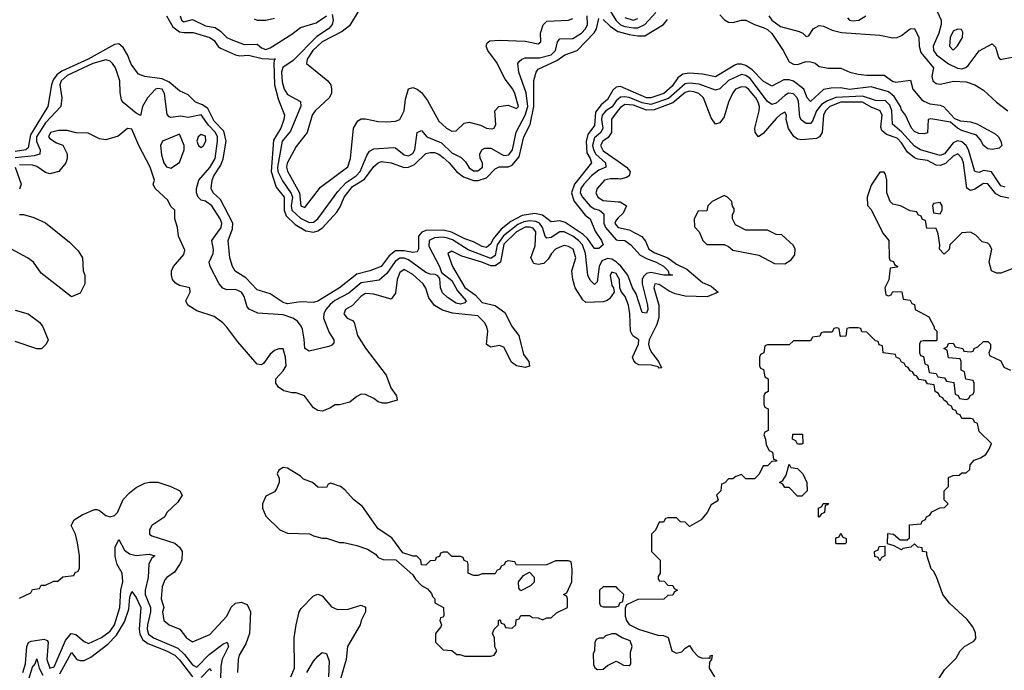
# Model space of a CAD drawing. Header units: inches. Extents: x 2710751 to 2829008, y 857003 to 965602.
# Tile 137 of 256: x 2737231 to 2741786, y 913819 to 916833. Entities that reach past the tile are written whole.
import ezdxf

# ---------------------------------------------------------------- set-up
doc = ezdxf.new("R2010")
doc.units = ezdxf.units.IN
doc.header["$MEASUREMENT"] = 0
doc.layers.add('C7931', color=7, linetype='Continuous')
doc.layers.add('C7941', color=7, linetype='Continuous')

msp = doc.modelspace()

# ---------------------------------------------------------------- linework, layer by layer
at = {"layer": 'C7931', "color": 2}
for points, elevation in [([(2739950, 916894), (2739989.2, 916830), (2740000, 916819.3)], 6), ([(2737910, 916850.7), (2737939.7, 916799.7), (2737970, 916776.5), (2737990, 916772.4), (2738033.7, 916773.7), (2738110, 916750.3), (2738130, 916736.3), (2738148.7, 916708.7), (2738159.9, 916699.9), (2738230, 916670.3), (2738250, 916665.7), (2738290, 916668.5), (2738352.2, 916652.2), (2738414, 916650), (2738410.5, 916649.5), (2738407.3, 916632.7), (2738410.2, 916530), (2738426.2, 916466.2), (2738455.3, 916390), (2738453.1, 916370), (2738438.9, 916330), (2738405.5, 916274.5), (2738393.7, 916130), (2738417.6, 916057.6), (2738455.2, 916010), (2738455.2, 915950), (2738464.3, 915924.3), (2738504.7, 915884.7), (2738554.3, 915854.3), (2738590, 915848.7), (2738610, 915854.3), (2738631.8, 915868.2), (2738698.6, 915941.4), (2738714.3, 915965.7), (2738732.6, 916010), (2738770, 916059.6), (2738826.3, 916093.7), (2738870, 916153), (2738889.8, 916170.2), (2738904.4, 916175.6), (2738950, 916170.3), (2739010, 916147.4), (2739030, 916150.2), (2739058, 916162), (2739110, 916212.2), (2739130, 916218), (2739150, 916217.4), (2739170, 916210.3), (2739190, 916194.6), (2739218.4, 916170), (2739252.4, 916130), (2739284, 916104), (2739330, 916087.7), (2739351.9, 916088.1), (2739390, 916099.6), (2739430, 916141.3), (2739448.7, 916151.3), (2739490, 916150.3), (2739510, 916158.7), (2739542, 916198), (2739563.5, 916290), (2739592.3, 916347.7), (2739609.9, 916430), (2739609.7, 916550.3), (2739620.7, 916590), (2739630, 916604), (2739716.6, 916643.4), (2739753.2, 916670), (2739810, 916690.4), (2739888, 916772), (2739898.7, 916790), (2739910, 916838)], 2), ([(2737973.4, 916850), (2737979.1, 916830), (2737990, 916822.4), (2738030, 916833.4), (2738090, 916803.9), (2738135.5, 916795.5), (2738159.8, 916779.8), (2738190, 916750.3), (2738210, 916740.3), (2738270, 916718), (2738330, 916719.5), (2738350, 916702.6), (2738370, 916694.9), (2738390, 916702.3), (2738490, 916765.2), (2738530, 916795.6), (2738602.2, 916817.8), (2738650, 916850.4)], 6), ([(2738315.9, 916835.9), (2738330, 916830.7), (2738370, 916830.8), (2738410, 916838.8)], 10), ([(2738676.3, 916856.3), (2738680.5, 916830), (2738676.4, 916810), (2738670, 916802), (2738659.3, 916790), (2738605.8, 916754.2), (2738496.6, 916643.4), (2738448.9, 916611.1), (2738442.3, 916590), (2738445, 916545), (2738454.6, 916510), (2738470, 916486), (2738530, 916454), (2738532.3, 916432.3), (2738484.5, 916315.5), (2738446, 916270), (2738423.2, 916150), (2738424.6, 916130), (2738446.5, 916086.5), (2738487.5, 916027.5), (2738492.5, 916010), (2738487.2, 915970), (2738490.2, 915950), (2738530, 915914), (2738570, 915893.8), (2738590, 915894.6), (2738609.6, 915910), (2738702.8, 916037.2), (2738741.6, 916078.4), (2738788.3, 916110), (2738806.4, 916130), (2738836.6, 916203.4), (2738850, 916223), (2738870, 916234.4), (2738960.5, 916240.5), (2738970, 916239.1), (2739010, 916206.4), (2739030, 916202), (2739050, 916213.4), (2739058.3, 916230), (2739069.5, 916310), (2739090, 916318.8), (2739114.8, 916290), (2739182.2, 916262.2), (2739230, 916216), (2739274, 916194), (2739293.5, 916173.5), (2739310, 916146), (2739330, 916133), (2739350, 916133), (2739371.3, 916150), (2739371.8, 916170), (2739362, 916190), (2739359.5, 916210), (2739369.3, 916230), (2739382.3, 916237.7), (2739410, 916237.4), (2739470, 916203.1), (2739493.2, 916206.8), (2739510.6, 916229.4), (2739527.9, 916312.1), (2739570, 916390.4), (2739582.5, 916430), (2739573.9, 916493.9), (2739540.7, 916590), (2739536, 916630), (2739541.6, 916638.4), (2739554, 916650), (2739570, 916655.8), (2739635.5, 916655.5), (2739690, 916669.3), (2739709.8, 916690), (2739718.4, 916730), (2739730, 916743), (2739790, 916746), (2739830, 916770.3), (2739848.3, 916790), (2739857.8, 916810), (2739856.2, 916850)], 6), ([(2738797.1, 916870), (2738756.1, 916803.9), (2738722.5, 916777.5), (2738630.4, 916730), (2738587.6, 916690), (2738560.5, 916650), (2738558, 916630), (2738656, 916550), (2738670.5, 916530.5), (2738674, 916510), (2738673.4, 916490), (2738662.8, 916470), (2738597.3, 916410), (2738584, 916390), (2738561.6, 916310), (2738510, 916245.2), (2738468.5, 916168.5), (2738464.9, 916150), (2738470, 916131.3), (2738525.2, 916030), (2738531, 915971), (2738550, 915962.8), (2738623, 916057), (2738749.5, 916150.5), (2738760.7, 916190), (2738776, 916330), (2738795.5, 916364.5), (2738810, 916374), (2738830, 916374), (2738890, 916360.7), (2738930, 916358.8), (2738970, 916362.8), (2738989.3, 916370.7), (2739009.2, 916410), (2739015.5, 916464.5), (2739030, 916512), (2739050, 916518), (2739070, 916511.3), (2739090, 916496), (2739118, 916458), (2739170, 916362.8), (2739206, 916330), (2739230, 916316), (2739250, 916318), (2739287.3, 916352.7), (2739310, 916357.3), (2739363.4, 916343.4), (2739390, 916330.8), (2739413.6, 916326.4), (2739426, 916330), (2739433.2, 916346.8), (2739429, 916410), (2739448, 916430), (2739490, 916436), (2739530, 916421), (2739539, 916430), (2739520.9, 916490), (2739511.6, 916510), (2739476.6, 916556.6), (2739436.2, 916636.2), (2739397.2, 916690), (2739388.7, 916710), (2739394, 916726), (2739406, 916734), (2739450, 916738), (2739570, 916733), (2739630, 916721), (2739642, 916730), (2739640.9, 916770), (2739652.1, 916807.9), (2739670, 916826), (2739769.2, 916830.8), (2739790, 916838)], 10), ([(2739930, 916834), (2739962, 916802), (2739998.2, 916778.2), (2740000, 916777.7)], 2), ([(2740000, 916521.8), (2739990, 916520.7), (2739974.5, 916505.5), (2739950, 916462.9), (2739921.6, 916438.4), (2739895.1, 916404.9), (2739890, 916342.7), (2739859.5, 916300.5), (2739851.7, 916268.3), (2739855.1, 916215.1), (2739870.2, 916190), (2739875.8, 916170), (2739798.3, 916070), (2739784, 916030), (2739793.9, 915993.9), (2739846.6, 915926.6), (2739870.5, 915910), (2739893.4, 915853.4), (2739922.8, 915810), (2739930.3, 915789.7), (2739910, 915773.2), (2739890, 915773.2), (2739858.4, 915818.4), (2739838, 915838), (2739753.8, 915893.8), (2739730, 915900.4), (2739690, 915896.2), (2739650, 915927.1), (2739614.6, 915934.6), (2739555, 915925), (2739502.7, 915897.3), (2739457.8, 915862.2), (2739421.7, 915818.3), (2739410, 915794.5), (2739390, 915777.6), (2739370, 915782), (2739330, 915803), (2739290, 915816.9), (2739228.5, 915848.5), (2739190, 915857.6), (2739110, 915856.9), (2739091.3, 915848.7), (2739076.5, 915830), (2739075.8, 915770), (2739070, 915757.2), (2739050, 915753.6), (2739010, 915761.8), (2738970, 915761.7), (2738941, 915739), (2738904, 915690), (2738851.3, 915670), (2738790, 915654.5), (2738710.4, 915590), (2738610, 915529.5), (2738590, 915522.7), (2738530, 915525.6), (2738470, 915516.9), (2738450, 915523), (2738390, 915562.4), (2738330, 915580.7), (2738277.4, 915637.4), (2738227.9, 915667.9), (2738215.1, 915690), (2738203.7, 915730), (2738196.2, 915810), (2738215.6, 915864.4), (2738216.3, 915890), (2738160.4, 916000.4), (2738125.6, 916030), (2738116.3, 916050), (2738121.5, 916090), (2738129.8, 916110), (2738161.8, 916158.2), (2738171.8, 916188.2), (2738186, 916270), (2738175.7, 916315.7), (2738130, 916362), (2738100.8, 916420.8), (2738077.4, 916437.4), (2738044, 916450), (2738010, 916484), (2737970, 916503.7), (2737922.7, 916542.7), (2737890, 916559.2), (2737809.6, 916569.6), (2737780.1, 916580.1), (2737746.6, 916626.6), (2737730, 916669), (2737710, 916704), (2737690, 916721.2), (2737670, 916718), (2737548.4, 916650), (2737425.7, 916594.3), (2737402.6, 916577.4), (2737385.9, 916554.1), (2737378, 916530), (2737360.9, 916430), (2737281.2, 916298.8), (2737270, 916239.5), (2737259.1, 916230), (2737210, 916221.6)], 2), ([(2740000, 915702.3), (2739990, 915711.1), (2739970, 915723.1), (2739950, 915726.6), (2739924.4, 915715.6), (2739911.3, 915690), (2739902, 915618), (2739890, 915606.6), (2739870, 915626.6), (2739858.9, 915650), (2739849, 915750), (2739834, 915790), (2739816.8, 915810), (2739790, 915830.7), (2739750, 915849.8), (2739730, 915849.7), (2739690, 915823.1), (2739670, 915820.5), (2739662, 915830), (2739649, 915870), (2739636.4, 915890), (2739618.6, 915898.6), (2739590, 915900.8), (2739563.8, 915896.2), (2739536, 915884), (2739469.2, 915830.8), (2739440.1, 915790), (2739430, 915740.7), (2739410, 915727.2), (2739306.3, 915766.3), (2739232.5, 915812.5), (2739210, 915821), (2739190, 915824.8), (2739150, 915822.8), (2739124.6, 915810), (2739123.6, 915783.6), (2739173.1, 915690), (2739182, 915662), (2739230, 915624.6), (2739256.1, 915576.1), (2739295.8, 915530), (2739290, 915520.9), (2739270, 915515.8), (2739250, 915519.8), (2739210, 915545.7), (2739186.8, 915566.8), (2739177.3, 915590), (2739174.5, 915634.5), (2739166, 915646), (2739153.1, 915653.1), (2739130, 915654.5), (2739110, 915661.4), (2739030, 915721.1), (2739010, 915728.1), (2738990, 915727.9), (2738967.3, 915712.7), (2738930, 915656.9), (2738894.2, 915625.8), (2738810, 915613.8), (2738754.2, 915565.8), (2738688.2, 915531.7), (2738666.7, 915513.3), (2738647.2, 915490), (2738637.6, 915470), (2738636.4, 915450), (2738663.2, 915383.2), (2738684, 915350), (2738684.7, 915335.3), (2738675.3, 915324.7), (2738661, 915319), (2738570, 915297.2), (2738549.5, 915309.5), (2738547.3, 915352.7), (2738538.6, 915398.6), (2738533.4, 915413.4), (2738515.9, 915435.9), (2738494, 915450), (2738450, 915466.3), (2738333.2, 915473.2), (2738291.9, 915491.9), (2738282.7, 915502.7), (2738269.6, 915550), (2738257, 915570), (2738230, 915582.4), (2738190, 915581.6), (2738170, 915589.4), (2738154.5, 915610), (2738111.8, 915690), (2738107.6, 915710), (2738126, 915750), (2738127.5, 915767.5), (2738119.5, 915810), (2738163.5, 915870), (2738165.4, 915890), (2738157.7, 915910), (2738120.5, 915970), (2738090, 915991.5), (2738070, 915997), (2738057, 916010), (2738049.6, 916030), (2738049.6, 916050.4), (2738059.3, 916090), (2738110, 916148.7), (2738135.5, 916190), (2738146.3, 916270), (2738146.2, 916290), (2738136.8, 916310), (2738104.3, 916344.3), (2738070, 916392.3), (2738010, 916379.8), (2737974.6, 916385.4), (2737930, 916379.3), (2737922, 916382), (2737912.7, 916392.7), (2737901.6, 916490), (2737890, 916511.2), (2737870, 916514.3), (2737858.8, 916510), (2737822, 916470), (2737798.4, 916430), (2737790, 916388.7), (2737770, 916399.3), (2737709.3, 916449.3), (2737702, 916462), (2737695.5, 916495.5), (2737694.7, 916550), (2737674.3, 916610), (2737660.5, 916630), (2737650, 916639.7), (2737630, 916646.9), (2737570, 916629.8), (2737450, 916573.7), (2737423.2, 916550), (2737417.3, 916530), (2737426.4, 916470), (2737422, 916430), (2737350, 916354.2), (2737308.8, 916290), (2737308.3, 916268.3), (2737326, 916230), (2737324, 916210), (2737298, 916202), (2737210, 916192.5)], 6), ([(2740000, 916464.9), (2739990, 916456.9), (2739971.2, 916428.8), (2739943.1, 916410), (2739925.4, 916390), (2739923.2, 916370), (2739929.2, 916330), (2739919, 916310), (2739890, 916284.7), (2739880.9, 916250), (2739884.8, 916230), (2739896.9, 916210), (2739941.1, 916170), (2739943, 916150), (2739910, 916135.3), (2739876.5, 916110), (2739840.2, 916070), (2739827.5, 916050), (2739824.5, 916030), (2739834.6, 916010), (2739869.4, 915969.4), (2739890, 915956.9), (2739914, 915950), (2739932.7, 915932.7), (2739933.2, 915890), (2739941.8, 915870), (2739990, 915812.4), (2740000, 915811.8)], 6), ([(2740000, 916413.3), (2739968.2, 916371.8), (2739969, 916310), (2739953.8, 916286.2), (2739928.5, 916270), (2739918, 916250), (2739930, 916224.9), (2740000, 916176.7)], 10), ([(2740000, 915640.1), (2739990, 915657), (2739970, 915664), (2739963, 915650), (2739970, 915602), (2739978, 915590), (2739981, 915570), (2739959.5, 915540.5), (2739948.2, 915531.8), (2739930, 915526.6), (2739850, 915522.7), (2739835.9, 915535.9), (2739800.9, 915590), (2739789.6, 915629.6), (2739786, 915670), (2739803.7, 915730), (2739792, 915770), (2739770, 915782.7), (2739750, 915786), (2739730, 915779.5), (2739710, 915769.3), (2739690.7, 915750), (2739675.8, 915724.2), (2739656.1, 915703.9), (2739630, 915698), (2739610, 915703.7), (2739595.1, 915730), (2739615.3, 915784.7), (2739618.8, 915850), (2739606.8, 915866.8), (2739590, 915872.2), (2739570, 915871.9), (2739530, 915850.6), (2739470, 915792.3), (2739455.8, 915710), (2739430, 915692.7), (2739410, 915693.2), (2739369.3, 915710), (2739276.8, 915736.8), (2739230, 915761.2), (2739211.3, 915750), (2739233, 915690), (2739290, 915592.7), (2739338.4, 915558.4), (2739370, 915522.8), (2739430, 915508.4), (2739476.1, 915476.1), (2739510, 915410.7), (2739539.5, 915370), (2739561.7, 915281.7), (2739586, 915250), (2739590, 915228.7), (2739570, 915221.2), (2739530, 915229), (2739506.3, 915246.3), (2739470, 915315.3), (2739450, 915324), (2739410, 915315.3), (2739390, 915328), (2739396, 915390), (2739392.3, 915410), (2739380.9, 915430), (2739350, 915460.9), (2739232.7, 915472.7), (2739187.2, 915487.2), (2739150, 915509.3), (2739124.4, 915544.4), (2739110, 915588.7), (2739098, 915610), (2739050, 915651.8), (2739010, 915675.1), (2738990, 915662), (2738977.3, 915630), (2738970, 915566), (2738950, 915538), (2738870, 915561.2), (2738830, 915565.2), (2738810, 915552.3), (2738770, 915509.2), (2738738, 915490), (2738731, 915470), (2738746, 915450), (2738770, 915439.1), (2738779.1, 915430), (2738793, 915370), (2738830, 915310.6), (2738925.9, 915185.8), (2738948.4, 915128.4), (2738974.8, 915090), (2738978, 915070), (2738930, 915057), (2738910, 915057), (2738890, 915062.9), (2738870, 915078), (2738830, 915097.2), (2738810, 915098), (2738790, 915088), (2738758.8, 915061.2), (2738710, 915048.7), (2738690, 915048.7), (2738666.4, 915033.6), (2738630, 915019), (2738610, 915022), (2738590, 915035.3), (2738548, 915090), (2738510, 915104), (2738490, 915104), (2738453.6, 915113.6), (2738428.7, 915130), (2738415.3, 915150), (2738415.3, 915170), (2738450, 915206), (2738463.7, 915230), (2738460.9, 915270), (2738450, 915308), (2738430, 915309), (2738410, 915301.2), (2738390, 915284), (2738359.1, 915240.9), (2738350, 915234), (2738330, 915237.2), (2738240.1, 915340.1), (2738190, 915409.2), (2738170, 915429.2), (2738130, 915457.2), (2738050, 915484), (2738008.7, 915510), (2737999, 915530), (2738019, 915570), (2738018, 915590), (2737970, 915601.2), (2737952.1, 915612.1), (2737937.2, 915630), (2737932.7, 915650), (2737932.7, 915670), (2737942.7, 915690), (2737990, 915744.7), (2737994.5, 915765.5), (2737966, 915830), (2737961.2, 915870), (2737949, 915911), (2737948, 915950), (2737930, 915968), (2737916.5, 915996.5), (2737858, 916050), (2737848.7, 916070), (2737854, 916090), (2737835.1, 916150), (2737782, 916250), (2737750, 916325.2), (2737730, 916329), (2737686.8, 916293.2), (2737630, 916275.3), (2737600.4, 916280.4), (2737547.3, 916307.3), (2737491.6, 916308.4), (2737450, 916319), (2737410, 916319), (2737374, 916310), (2737364.7, 916290), (2737370, 916282), (2737402, 916262), (2737431.1, 916251.1), (2737451.1, 916211.1), (2737451.3, 916190), (2737444.7, 916170), (2737412, 916130), (2737370, 916119.3), (2737350, 916125.2), (2737310, 916152.8), (2737290, 916158), (2737230, 916159.6)], 10), ([(2737210.8, 916150), (2737238, 916070), (2737230, 916048)], 10), ([(2740000, 916094.8), (2739963.9, 916096.1), (2739936, 916090), (2739902.8, 916050), (2739896.3, 916030), (2739905.5, 916010), (2739930, 915994.9), (2740000, 915989.1)], 10), ([(2737230, 915931), (2737249.1, 915930.9), (2737296.8, 915916.8), (2737350, 915891), (2737462, 915802), (2737502, 915762), (2737522, 915730), (2737524.7, 915670), (2737532, 915650), (2737532, 915610), (2737510, 915566), (2737470, 915548.7), (2737330, 915659), (2737294.5, 915710), (2737266.6, 915730), (2737190, 915771.8)], 10), ([(2740000, 915914.1), (2739990, 915904), (2739984.4, 915890), (2739990, 915880.7), (2740000, 915870.7)], 10), ([(2737210, 915487.7), (2737270, 915471), (2737324.7, 915430), (2737338, 915410), (2737362, 915350), (2737354, 915330), (2737331.6, 915308.4), (2737310, 915308), (2737210, 915342)], 10), ([(2737230, 914154), (2737282, 914178), (2737290, 914194), (2737322, 914198), (2737330, 914214), (2737350, 914214), (2737388.4, 914231.6), (2737407.3, 914232.7), (2737430, 914252), (2737482, 914258), (2737488, 914272), (2737502, 914278), (2737507.3, 914292.7), (2737508, 914350), (2737499, 914410), (2737488.7, 914450), (2737468.7, 914490), (2737483.1, 914516.9), (2737520.2, 914539.8), (2737576.4, 914563.6), (2737590, 914564.7), (2737599.8, 914559.8), (2737630, 914536), (2737650, 914531), (2737670, 914536), (2737684, 914550), (2737709.5, 914610.5), (2737738.6, 914641.4), (2737770, 914666), (2737810, 914686), (2737831.1, 914691.1), (2737870, 914691), (2737930, 914671), (2737972, 914650), (2737982, 914630), (2737962, 914598), (2737912, 914550), (2737902, 914530), (2737842, 914490), (2737831.3, 914470), (2737832, 914450), (2737842, 914442), (2737948.3, 914408.3), (2737970.5, 914390.5), (2737982.8, 914370), (2737981, 914330), (2737970.8, 914309.2), (2737946.4, 914273.6), (2737912, 914250), (2737902, 914238), (2737890, 914206), (2737886, 914150), (2737898, 914110), (2737892, 914090), (2737898, 914050), (2737922, 914030), (2737972, 914010), (2738002, 913970), (2738030, 913952), (2738110, 913986), (2738189.3, 914070.7), (2738210, 914112), (2738229.1, 914130.9), (2738255.3, 914135.3), (2738283.6, 914123.6), (2738298, 914090), (2738294.8, 913990), (2738277.5, 913942.5), (2738246.8, 913890), (2738241, 913870), (2738238, 913810)], 10), ([(2737246.2, 913810), (2737257.7, 913850), (2737263.5, 913930), (2737272.3, 913947.7), (2737284.8, 913955.2), (2737344.1, 913964.1), (2737358, 913958), (2737362.4, 913950), (2737356.1, 913870), (2737370, 913828.7), (2737390, 913836.3), (2737442.8, 913957.2), (2737469.8, 913990.2), (2737490, 913985.7), (2737530, 913953.4), (2737550, 913943.8), (2737610, 913971.6), (2737650, 914000.2), (2737669.8, 914030), (2737694.8, 914110), (2737698.9, 914190), (2737708.9, 914230), (2737705.3, 914270), (2737681.7, 914310), (2737673.4, 914346.6), (2737672.7, 914390), (2737690, 914424.7), (2737715.8, 914375.8), (2737738.6, 914358.6), (2737770, 914351.3), (2737830, 914357.6), (2737856, 914350), (2737841.7, 914338.3), (2737827.7, 914312.3), (2737825.2, 914250), (2737812.2, 914190), (2737811.2, 914170), (2737836.3, 914110), (2737836.3, 914090), (2737822.2, 914030), (2737821, 914010), (2737826.6, 913986.6), (2737849.5, 913969.5), (2737962, 913922), (2737992.7, 913892.7), (2738030, 913844.2), (2738050, 913833.7), (2738107.1, 913892.9), (2738170, 913941.3), (2738190.7, 913950), (2738196.5, 913930), (2738168.4, 913871.6), (2738160.9, 913839.1), (2738158.8, 913710)], 6), ([(2740000, 914196), (2739990, 914206), (2739930, 914206), (2739914, 914190), (2739914, 914130), (2739918, 914118), (2739930, 914114), (2739990, 914114), (2740000, 914117.3)], 14), ([(2737416.5, 913803.5), (2737470, 913902), (2737496, 913870), (2737510, 913864.9), (2737530, 913865.7), (2737559.6, 913880.4), (2737639, 913941), (2737678.4, 913981.6), (2737715.2, 914044.8), (2737736.6, 914103.4), (2737741, 914159), (2737750, 914184.7), (2737770, 914156), (2737791.8, 914110), (2737784, 914010), (2737786.4, 913986.4), (2737800, 913960), (2737823.1, 913943.1), (2737910.5, 913910), (2737948.4, 913890), (2737970, 913868.5), (2738030, 913788.7)], 2), ([(2738485.2, 913790), (2738502.7, 913830), (2738501.2, 913970), (2738509.3, 914030.7), (2738524, 914090), (2738533.6, 914106.4), (2738590, 914164.7), (2738610, 914172), (2738630, 914164.7), (2738673, 914113), (2738701.1, 914101.1), (2738750, 914102), (2738810, 914121), (2738830, 914112), (2738831, 914090), (2738811, 914050), (2738806, 914030), (2738747.3, 913930), (2738741, 913870), (2738703, 913737)], 10), ([(2740000, 913981.2), (2739988.4, 913988.4), (2739970, 913988.7), (2739941, 913979), (2739930, 913968.7), (2739912, 913968), (2739898, 913962), (2739892, 913948), (2739890.9, 913909.1), (2739884.7, 913895.3), (2739886, 913846), (2739891.6, 913831.6), (2739903.6, 913823.6), (2739930, 913824.7), (2739950, 913842), (2739990, 913862), (2740000, 913856.5)], 14), ([(2737270.8, 913769.2), (2737290, 913834), (2737302, 913850), (2737310, 913872), (2737321.1, 913830), (2737337.5, 913797.5)], 2), ([(2738559.1, 913810), (2738590, 913862), (2738610, 913885.5), (2738630, 913902), (2738650, 913897.3), (2738662.5, 913862.5), (2738660.2, 913790)], 6), ([(2738070, 913786.7), (2738110, 913827.3), (2738117.4, 913817.4)], 2)]:
    msp.add_lwpolyline(points, dxfattribs=dict(at, elevation=elevation))
for points, elevation in [([(2737970, 916302), (2737891.3, 916270), (2737882.4, 916250), (2737886.7, 916206.7), (2737897.3, 916170), (2737910, 916151), (2737930, 916144.7), (2737970, 916171.3), (2737992.3, 916230), (2737992, 916250)], 10), ([(2738070, 916301.2), (2738056, 916290), (2738051, 916270), (2738058, 916250), (2738070, 916241), (2738082, 916250), (2738092, 916270), (2738090, 916292.7)], 10), ([(2738450, 914758), (2738430, 914746), (2738422, 914730), (2738432, 914710), (2738432, 914690), (2738419.6, 914660.4), (2738410, 914646), (2738370, 914626), (2738354, 914590), (2738354, 914570), (2738370, 914534), (2738434, 914470), (2738470, 914454), (2738571.1, 914451.1), (2738590, 914442), (2738630, 914431.3), (2738650, 914431.3), (2738710, 914411.3), (2738730, 914411.3), (2738790, 914398), (2738839.8, 914379.8), (2738876.9, 914356.9), (2738890, 914342), (2738912.7, 914332.7), (2738971.6, 914331.6), (2739050, 914262), (2739062, 914242), (2739090, 914212), (2739116.9, 914196.9), (2739136, 914176), (2739141, 914161), (2739151.3, 914150), (2739152, 914132), (2739192, 914110), (2739192.7, 914072.7), (2739190, 914066), (2739178, 914062), (2739174, 914050), (2739182, 914030), (2739179.6, 914020.4), (2739154, 913990), (2739154, 913950), (2739190, 913914), (2739230, 913912), (2739252.7, 913892.7), (2739267.3, 913892.7), (2739290, 913884.7), (2739410, 913884.7), (2739426, 913890), (2739438, 913910), (2739428.4, 913928.4), (2739428, 913970), (2739418, 913990), (2739426, 914010), (2739446, 914030), (2739446, 914050), (2739450, 914054), (2739454, 914054), (2739458, 914038), (2739472.7, 914032.7), (2739478, 914018), (2739510, 914014), (2739526, 914030), (2739527.3, 914052.7), (2739542, 914058), (2739550, 914074), (2739590, 914074), (2739603.6, 914063.6), (2739630, 914062), (2739650, 914054), (2739670, 914062), (2739690, 914062), (2739714.6, 914085.4), (2739766, 914110), (2739766, 914150), (2739762, 914162), (2739746, 914170), (2739762, 914178), (2739786, 914230), (2739787.3, 914287.3), (2739782, 914322), (2739770, 914326), (2739710, 914326), (2739670, 914308), (2739530, 914306), (2739522, 914322), (2739490, 914326), (2739478, 914322), (2739472.7, 914307.3), (2739458, 914302), (2739452.7, 914287.3), (2739438, 914282), (2739430, 914266), (2739370, 914266), (2739350, 914258), (2739330, 914258), (2739306, 914270), (2739306, 914310), (2739302, 914322), (2739287.3, 914327.3), (2739282, 914342), (2739270, 914346), (2739230, 914346), (2739210, 914366), (2739190, 914366), (2739178, 914362), (2739172.7, 914347.3), (2739158, 914342), (2739152.7, 914327.3), (2739130, 914326), (2739110, 914306), (2739090, 914308), (2739086, 914330), (2739068, 914348), (2739052, 914348), (2739004, 914364), (2738952.9, 914432.9), (2738890, 914475.3), (2738817.5, 914577.5), (2738775.3, 914610), (2738734.8, 914654.8), (2738715.3, 914670), (2738670, 914686), (2738658, 914682), (2738650, 914666), (2738610, 914668), (2738586, 914690), (2738544, 914704), (2738530, 914718), (2738470, 914755.3)], 14), ([(2739550, 914188), (2739540.4, 914200.4), (2739538, 914230), (2739562, 914258), (2739590, 914274), (2739611.6, 914251.6), (2739611.6, 914228.4), (2739594, 914210)], 14)]:
    msp.add_lwpolyline(points, close=True, dxfattribs=dict(at, elevation=elevation))
at = {"layer": 'C7941', "color": 2}
for points, elevation in [([(2740000, 916819.3), (2740010, 916809.3), (2740030, 916800.9), (2740070, 916794), (2740090, 916794.5), (2740123.5, 916810), (2740174.2, 916865.8)], 6), ([(2740470, 916855.5), (2740492.1, 916832.1), (2740510, 916821.6), (2740530, 916819.5), (2740570, 916830.4), (2740590, 916830.7), (2740630.4, 916810.4), (2740670, 916797), (2740690, 916786.4), (2740710, 916768), (2740763, 916690), (2740790, 916638), (2740810, 916626.8), (2740830, 916624.7), (2740870, 916638.8), (2740890, 916637.3), (2740910.5, 916630.5), (2740930, 916616), (2740972.7, 916607.3), (2741030, 916607.3), (2741071.3, 916590), (2741110, 916580.4), (2741150, 916574.9), (2741230, 916574.8), (2741268.2, 916548.2), (2741283.8, 916543.8), (2741352, 916552), (2741362.8, 916510), (2741402.6, 916462.6), (2741414.4, 916454.4), (2741442, 916442), (2741490, 916436.3), (2741504.7, 916430), (2741554.9, 916374.9), (2741584.1, 916364.1), (2741630, 916359.5), (2741658.8, 916350), (2741743.4, 916303.4), (2741759.1, 916290), (2741770.6, 916270), (2741774, 916250), (2741762.5, 916237.5), (2741730, 916231.6), (2741710, 916234), (2741690, 916249.2), (2741676.3, 916276.3), (2741658, 916298), (2741590, 916319.6), (2741569.2, 916330), (2741537.5, 916357.5), (2741446.4, 916373.6), (2741434, 916370), (2741431.1, 916308.9), (2741416, 916304), (2741390, 916305.2), (2741370, 916314), (2741357.2, 916330), (2741329.2, 916390), (2741310, 916415.3), (2741305.6, 916430), (2741276.9, 916476.9), (2741250, 916498.4), (2741170, 916522), (2741070, 916509.8), (2741030, 916516.2), (2740984.5, 916515.5), (2740950, 916509), (2740890, 916454), (2740874, 916470), (2740858, 916510), (2740810, 916548.2), (2740790, 916554), (2740766.6, 916553.4), (2740710, 916525.2), (2740670, 916547.3), (2740620.3, 916600.3), (2740590, 916620.4), (2740570, 916625.7), (2740550, 916626.3), (2740538.6, 916621.5), (2740450, 916567.6), (2740390, 916579.6), (2740330, 916584.2), (2740299.5, 916580.5), (2740276.1, 916563.9), (2740250, 916524.7), (2740210.4, 916490), (2740150, 916471.2), (2740130, 916471.2), (2740010, 916523), (2740000, 916521.8)], 2), ([(2740000, 916777.7), (2740050, 916763.2), (2740090, 916756.9), (2740122.7, 916757.3), (2740209.6, 916810.4), (2740227.2, 916832.8)], 2), ([(2740030, 916842.6), (2740069.6, 916830.4), (2740090, 916837.6)], 10), ([(2740696, 916850), (2740710.3, 916830), (2740750, 916801.5), (2740837.1, 916777.1), (2740854, 916770), (2740870, 916754), (2740882, 916758), (2740902, 916790), (2740930, 916806), (2740950, 916802.8), (2740990, 916784), (2741032.4, 916772.4), (2741210, 916760.4), (2741270, 916748.5), (2741290, 916750.4), (2741310, 916759.5), (2741350, 916790.6), (2741370, 916791), (2741390.5, 916750.5), (2741392.4, 916710), (2741400.2, 916680.2), (2741458.8, 916610), (2741450.7, 916570), (2741454.8, 916550), (2741470, 916537.3), (2741490, 916534), (2741552.9, 916547.1), (2741610, 916544), (2741650, 916530.8), (2741690, 916506.8), (2741750.5, 916450.5), (2741802.8, 916410)], 6), ([(2741060.6, 916840.6), (2741070, 916830.6), (2741086.6, 916826.6), (2741113.2, 916830), (2741146, 916850)], 10), ([(2741474.8, 916870), (2741494, 916830), (2741494.3, 916810), (2741482.7, 916770), (2741457, 916710), (2741458, 916690), (2741471.8, 916670), (2741527.4, 916627.4), (2741570, 916608), (2741590, 916605.5), (2741608.5, 916611.5), (2741619.3, 916620.7), (2741670, 916688), (2741730, 916721), (2741744.9, 916704.9), (2741758.8, 916658.8), (2741767.3, 916647.3), (2741830, 916661)], 10), ([(2741790, 916056.9), (2741770, 916063.5), (2741727.2, 916127.2), (2741690, 916134.7), (2741670, 916124.5), (2741650, 916129.3), (2741619.8, 916230), (2741609.7, 916250), (2741590, 916266.9), (2741570, 916270.9), (2741550, 916261.7), (2741510, 916211.5), (2741490, 916204.2), (2741398, 916230), (2741370, 916246.2), (2741311.7, 916311.7), (2741268.2, 916348.2), (2741266.2, 916410), (2741256.7, 916436.7), (2741236.3, 916456.3), (2741190, 916458.9), (2741130, 916478.8), (2741007.2, 916472.8), (2740964.4, 916455.6), (2740940.6, 916439.4), (2740916.5, 916410), (2740898.2, 916361.8), (2740890, 916352), (2740870, 916351.8), (2740847.7, 916367.7), (2740840.6, 916380.6), (2740833.3, 916453.3), (2740827.3, 916470), (2740810, 916489.7), (2740788.4, 916491.6), (2740770, 916481.1), (2740730, 916445.4), (2740710, 916439.7), (2740690, 916454.3), (2740610, 916559.8), (2740590, 916574.2), (2740570, 916578.7), (2740510, 916550.9), (2740470, 916512.4), (2740450, 916505.7), (2740373.6, 916533.6), (2740330, 916538.6), (2740310, 916535), (2740232.3, 916467.7), (2740150, 916439.6), (2740110, 916446.7), (2740050, 916471.4), (2740030, 916475.7), (2740010, 916472.9), (2740000, 916464.9)], 6), ([(2741806.5, 916006.5), (2741770, 916014.2), (2741746.5, 916026.5), (2741710, 916073), (2741690, 916074), (2741650, 916048), (2741630, 916041.6), (2741613, 916053), (2741597.1, 916170), (2741590, 916191.8), (2741571.7, 916211.7), (2741550, 916200.5), (2741513.9, 916166.1), (2741490, 916157.3), (2741470, 916158), (2741430, 916181.1), (2741386.6, 916186.6), (2741370, 916193), (2741338.8, 916218.8), (2741310, 916262.4), (2741290, 916283.5), (2741241, 916301), (2741219.1, 916319.1), (2741214.9, 916334.9), (2741221.3, 916390), (2741212.3, 916410), (2741170, 916426.9), (2741130, 916449.8), (2741030, 916449.8), (2740979.5, 916430), (2740958.9, 916410), (2740949.2, 916390), (2740943.8, 916310), (2740930.5, 916289.5), (2740917.6, 916282.4), (2740850, 916276), (2740830, 916279), (2740812, 916292), (2740788, 916328), (2740777.6, 916370), (2740778, 916390), (2740770, 916404), (2740750, 916394), (2740730, 916375.6), (2740670, 916305.2), (2740649.4, 916289.4), (2740634, 916310), (2740632.3, 916330), (2740652.6, 916410), (2740653.7, 916430), (2740648, 916450), (2740636.9, 916470), (2740602, 916510), (2740590, 916519.6), (2740570, 916522), (2740542.8, 916510), (2740530, 916494), (2740510.6, 916450), (2740490, 916382), (2740470, 916355.3), (2740450, 916349), (2740430, 916378), (2740395.1, 916470), (2740372.3, 916490), (2740350, 916498.3), (2740330, 916501), (2740310, 916494.5), (2740252.4, 916447.6), (2740165.5, 916414.5), (2740130, 916414), (2740070, 916436.2), (2740030, 916439.8), (2740010, 916426.3), (2740000, 916413.3)], 10), ([(2740000, 916176.7), (2740038.8, 916150), (2740054.8, 916130), (2740051.3, 916110), (2740038, 916102), (2740010, 916094.5), (2740000, 916094.8)], 10), ([(2741830, 915682), (2741770, 915658), (2741750, 915658), (2741726, 915670), (2741715.3, 915710), (2741728, 915770), (2741718, 915790), (2741710, 915798), (2741684, 915804), (2741654.6, 915834.6), (2741630, 915848), (2741590, 915846), (2741534, 915790), (2741531.6, 915768.4), (2741507.3, 915747.3), (2741486, 915770), (2741488, 915790), (2741480.4, 915840.4), (2741470, 915866), (2741427.3, 915867.3), (2741422, 915902), (2741407.3, 915907.3), (2741402, 915922), (2741388, 915928), (2741382, 915942), (2741350, 915948), (2741306, 915970), (2741270, 915978), (2741258, 915990), (2741242, 916030), (2741242, 916090), (2741236.4, 916116.4), (2741230, 916126), (2741210, 916126), (2741170, 916066), (2741152, 916010), (2741152.7, 915972.7), (2741170, 915954), (2741223.6, 915843.6), (2741252, 915810), (2741254, 915730), (2741258, 915718), (2741272.7, 915712.7), (2741278, 915698), (2741294, 915690), (2741290, 915686), (2741258, 915682), (2741251.6, 915628.4), (2741234, 915590), (2741238, 915558), (2741250, 915554), (2741262, 915558), (2741270, 915574), (2741311.6, 915571.6), (2741318, 915538), (2741350, 915534), (2741358, 915518), (2741370, 915514), (2741374, 915490), (2741436.9, 915456.9), (2741462, 915410), (2741462, 915402), (2741474, 915390), (2741474, 915350), (2741470, 915346), (2741410, 915346), (2741398, 915342), (2741394, 915330), (2741394, 915290), (2741398, 915278), (2741412.7, 915272.7), (2741418, 915238), (2741432.7, 915232.7), (2741438, 915198), (2741470, 915194), (2741478, 915178), (2741510, 915174), (2741518, 915158), (2741552.7, 915152.7), (2741558, 915098), (2741572.7, 915092.7), (2741578, 915078), (2741610, 915074), (2741622, 915078), (2741627.3, 915092.7), (2741642, 915098), (2741646, 915110), (2741646, 915150), (2741642, 915162), (2741607.3, 915167.3), (2741602, 915202), (2741586, 915210), (2741586, 915250), (2741582, 915262), (2741527.3, 915267.3), (2741522, 915302), (2741506, 915310), (2741522, 915318), (2741527.3, 915332.7), (2741550, 915334), (2741558, 915318), (2741594, 915310), (2741598, 915298), (2741630, 915294), (2741642, 915298), (2741646, 915310), (2741663.1, 915316.9), (2741690, 915342), (2741710, 915342), (2741722, 915330), (2741722, 915310), (2741714, 915290), (2741718, 915278), (2741770, 915252), (2741783.6, 915223.6), (2741814, 915210)], 14), ([(2740000, 915989.1), (2740008.4, 915988.4), (2740038, 915970), (2740022.8, 915937.2), (2740000, 915914.1)], 10), ([(2740000, 915870.7), (2740000.7, 915870), (2740050, 915859.3), (2740108.5, 915828.5), (2740126.7, 915806.7), (2740141.6, 915770), (2740170, 915753.4), (2740229.3, 915729.3), (2740270, 915699.6), (2740316.8, 915676.8), (2740390, 915614.8), (2740430, 915598), (2740462, 915570), (2740410.7, 915549.3), (2740310, 915551.8), (2740262.9, 915562.9), (2740235.6, 915575.6), (2740190, 915606.6), (2740170, 915608.7), (2740164.9, 915590), (2740187.4, 915510), (2740187.4, 915452.6), (2740178.7, 915421.3), (2740142.8, 915350), (2740140.7, 915330), (2740144.9, 915310), (2740155.5, 915290), (2740186, 915250), (2740199.6, 915220.4), (2740190, 915218), (2740185.2, 915225.2), (2740152.5, 915232.5), (2740094.8, 915234.8), (2740081.2, 915241.2), (2740072.1, 915252.1), (2740066, 915270), (2740094, 915330), (2740095.3, 915350), (2740067.8, 915367.8), (2740056.9, 915390), (2740054, 915470), (2740047.3, 915510), (2740031.6, 915550), (2740013.4, 915573.4), (2740008, 915590), (2740006, 915630), (2740000, 915640.1)], 10), ([(2740000, 915811.8), (2740030.2, 915810.2), (2740058, 915790), (2740101.4, 915741.4), (2740130, 915726), (2740175.5, 915710), (2740210, 915690.3), (2740230.5, 915670), (2740234.4, 915654.4), (2740251.3, 915650), (2740210.3, 915649.7), (2740150, 915661.7), (2740130, 915656.9), (2740116.5, 915643.5), (2740110.3, 915630), (2740110.2, 915610), (2740135.6, 915510), (2740137, 915490), (2740130, 915473.2), (2740110, 915477.2), (2740082.6, 915562.6), (2740066, 915590), (2740044.5, 915650), (2740011.8, 915691.8), (2740000, 915702.3)], 6), ([(2741470, 913762), (2741510, 913822), (2741564, 913876), (2741582, 913910), (2741602, 913930), (2741645.6, 913954.4), (2741653.6, 913966.4), (2741652.7, 913992.7), (2741640.2, 914020.2), (2741614.2, 914054.2), (2741533.2, 914130), (2741500.9, 914170), (2741472, 914252), (2741458.3, 914278.3), (2741447, 914290), (2741427.3, 914352.7), (2741427.3, 914367.3), (2741408, 914370), (2741406, 914386), (2741386, 914390), (2741370, 914406), (2741354, 914390), (2741316.9, 914383.1), (2741310, 914378), (2741276.4, 914396.4), (2741246, 914406), (2741247.3, 914452.7), (2741274, 914450), (2741303.6, 914423.6), (2741336.4, 914423.6), (2741347.3, 914432.7), (2741347.3, 914492.7), (2741402, 914498), (2741406, 914510), (2741422, 914518), (2741426, 914530), (2741442, 914538), (2741450, 914554), (2741488.4, 914571.6), (2741510, 914574), (2741526, 914590), (2741508.4, 914608.4), (2741508, 914650), (2741528, 914670), (2741527.3, 914712.7), (2741550, 914722), (2741576.4, 914723.6), (2741590, 914734), (2741610, 914734), (2741626, 914750), (2741628.4, 914771.6), (2741647.3, 914792.7), (2741676.4, 914803.6), (2741700.4, 914819.6), (2741716.4, 914843.6), (2741726, 914870), (2741670, 914926), (2741662, 914962), (2741648, 914968), (2741642, 914982), (2741630, 914986), (2741590, 914986), (2741582, 915002), (2741567.3, 915007.3), (2741562, 915022), (2741547.3, 915027.3), (2741542, 915042), (2741526, 915050), (2741522, 915062), (2741506, 915070), (2741502, 915082), (2741487.3, 915087.3), (2741482, 915102), (2741466, 915110), (2741462, 915142), (2741430, 915146), (2741422, 915162), (2741390, 915166), (2741382, 915182), (2741370, 915186), (2741362, 915202), (2741350, 915206), (2741342, 915222), (2741330, 915226), (2741322, 915242), (2741310, 915246), (2741302, 915262), (2741286, 915270), (2741282, 915282), (2741226, 915290), (2741222, 915322), (2741207.3, 915327.3), (2741202, 915342), (2741190, 915346), (2741150, 915386), (2741127.3, 915387.3), (2741122, 915402), (2741110, 915406), (2741070, 915406), (2741058, 915402), (2741052.7, 915367.3), (2741030, 915366), (2741026, 915370), (2741022, 915402), (2741010, 915406), (2740998, 915402), (2740990, 915386), (2740950, 915386), (2740938, 915382), (2740932.7, 915367.3), (2740898, 915362), (2740890, 915346), (2740810, 915346), (2740790, 915326), (2740690, 915326), (2740678, 915322), (2740674, 915290), (2740658, 915282), (2740654, 915270), (2740654, 915230), (2740658, 915218), (2740672.7, 915212.7), (2740678, 915178), (2740694, 915170), (2740694, 915110), (2740678, 915102), (2740674, 915090), (2740674, 915050), (2740678, 915038), (2740694, 915030), (2740694, 914930), (2740678, 914922), (2740674, 914910), (2740682, 914890), (2740683.6, 914863.6), (2740698, 914838), (2740714, 914830), (2740718, 914798), (2740732.7, 914792.7), (2740732.7, 914787.3), (2740710, 914786), (2740690, 914766), (2740670, 914766), (2740651.6, 914728.4), (2740630, 914706), (2740590, 914706), (2740570, 914726), (2740543.6, 914716.4), (2740530, 914706), (2740510, 914706), (2740492.7, 914687.3), (2740478, 914682), (2740474, 914650), (2740454, 914630), (2740462, 914610), (2740456.9, 914603.1), (2740430, 914586), (2740412, 914550), (2740383.6, 914516.4), (2740330, 914486), (2740310, 914506), (2740287.3, 914507.3), (2740270, 914526), (2740230, 914526), (2740218, 914522), (2740210, 914506), (2740190, 914506), (2740171.6, 914468.4), (2740154, 914450), (2740154, 914370), (2740194, 914330), (2740194, 914270), (2740185.4, 914254.6), (2740185.4, 914245.4), (2740190, 914234), (2740212.7, 914232.7), (2740230, 914214), (2740252.7, 914212.7), (2740258, 914198), (2740274, 914190), (2740258, 914182), (2740252.7, 914167.3), (2740230, 914166), (2740211.6, 914148.4), (2740090, 914148), (2740038, 914122), (2740032.7, 914107.3), (2740031.3, 914070), (2740038, 914050), (2740050, 914032), (2740094, 914010), (2740182.8, 913982.8), (2740210, 913981), (2740230.9, 913970.9), (2740248, 913910), (2740270, 913899.1), (2740294.5, 913905.5), (2740310, 913922), (2740330, 913934), (2740344.7, 913910), (2740370, 913882.8), (2740390, 913876), (2740418, 913878), (2740426, 913874), (2740426, 913886), (2740434, 913890), (2740431.3, 913870), (2740422, 913858), (2740421, 913830), (2740444.7, 913790)], 14), ([(2740000, 914117.3), (2740002, 914118), (2740007.3, 914132.7), (2740022, 914138), (2740026, 914170), (2740000, 914196)], 14), ([(2740000, 913856.5), (2740023.6, 913843.6), (2740050, 913842), (2740054.6, 913845.4), (2740058, 913850), (2740056.4, 913903.6), (2740064, 913930), (2740055.5, 913955.5), (2740018, 913970), (2740000, 913981.2)], 14)]:
    msp.add_lwpolyline(points, dxfattribs=dict(at, elevation=elevation))
at = {"layer": 'C7941', "color": 2, "elevation": 14}
for points in [[(2741570, 916788), (2741550, 916779), (2741536, 916750), (2741532, 916710), (2741550, 916692), (2741570, 916712), (2741593.2, 916750), (2741594, 916774), (2741587.3, 916787.3)], [(2740490, 916018), (2740434, 915990), (2740414, 915970), (2740410, 915948), (2740370, 915946), (2740352, 915910), (2740352.7, 915872.7), (2740374, 915850), (2740392, 915810), (2740410, 915792), (2740490, 915792), (2740510, 915782), (2740530, 915764.7), (2740650, 915742), (2740723.6, 915703.6), (2740770, 915702), (2740800.4, 915719.6), (2740816.4, 915743.6), (2740818, 915770), (2740810, 915786), (2740756.4, 915836.4), (2740730, 915838), (2740690, 915858), (2740590, 915858), (2740542, 915882), (2740528, 915910), (2740528, 915930), (2740536.4, 915943.6), (2740536.4, 915956.4), (2740528.4, 915968.4), (2740526, 915990), (2740506, 916010)], [(2741490, 915986), (2741458, 915982), (2741454, 915970), (2741458, 915938), (2741490, 915934), (2741498, 915950), (2741498, 915970)], [(2740830, 914866), (2740822, 914882), (2740806, 914890), (2740807.3, 914912.7), (2740852.7, 914912.7), (2740854, 914870), (2740850, 914866)], [(2740830, 914626), (2740790, 914666), (2740770, 914666), (2740762, 914682), (2740746, 914690), (2740762, 914698), (2740776.4, 914723.6), (2740790, 914774), (2740798, 914758), (2740830, 914754), (2740854, 914730), (2740872, 914690), (2740874, 914650), (2740850, 914626)], [(2740930, 914528), (2740926, 914530), (2740926, 914570), (2740942, 914578), (2740948.4, 914591.6), (2740972.7, 914592.7), (2740970, 914586), (2740958, 914582), (2740954, 914550), (2740938, 914542)], [(2741010, 914406), (2741006, 914410), (2741007.3, 914432.7), (2741022, 914438), (2741030, 914454), (2741038, 914438), (2741054, 914430), (2741054, 914410), (2741050, 914406)], [(2741210, 914326), (2741202, 914342), (2741187.3, 914347.3), (2741186, 914370), (2741202, 914378), (2741207.3, 914392.7), (2741234, 914394), (2741234, 914350), (2741218, 914342)]]:
    msp.add_lwpolyline(points, close=True, dxfattribs=at)

doc.saveas('drawing.dxf')
